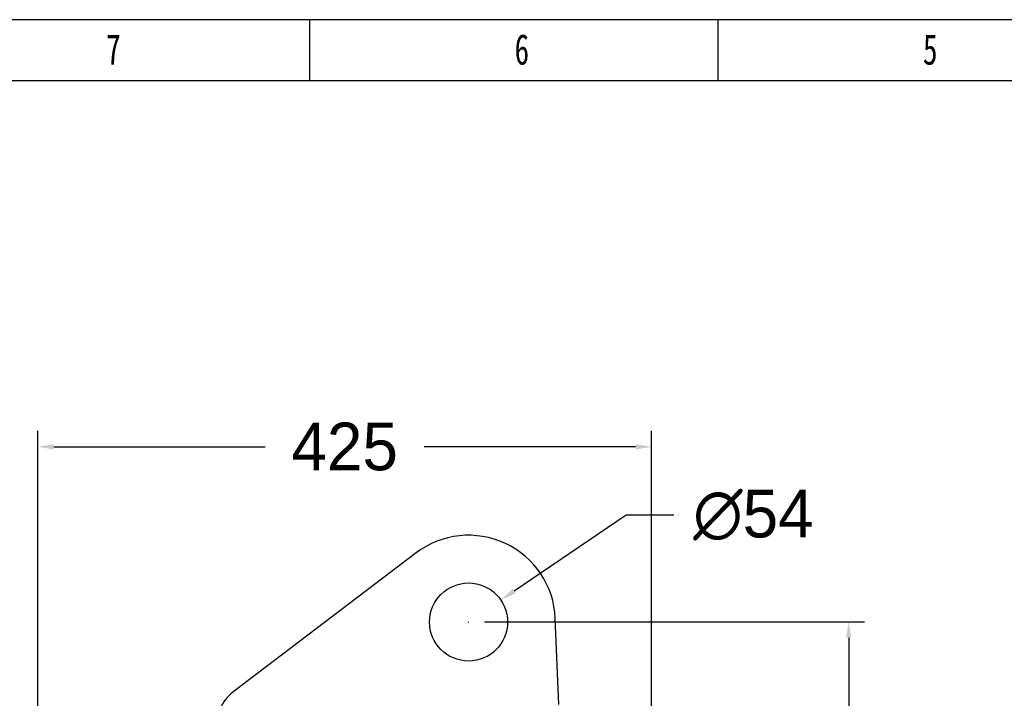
# Model space of a CAD drawing. Header units: millimetres. Extents: x 1723 to 4236, y 3692 to 5468.
# Tile 7 of 10: x 2299 to 2979, y 4999 to 5468. Entities that reach past the tile are written whole.
import ezdxf

# ---------------------------------------------------------------- set-up
doc = ezdxf.new("R2010")
doc.units = ezdxf.units.MM
doc.styles.add('样式 1', font='SimSun.ttf', dxfattribs={"width": 0.7, "height": 2.5})
doc.dimstyles.get("Standard").update_dxf_attribs({"dimtxt": 33, "dimasz": 11, "dimexe": 11, "dimexo": 11, "dimgap": 11, "dimtad": 0, "dimtih": 1, "dimtoh": 1, "dimdsep": 46, "dimtxsty": 'Standard', "dimcen": 0.09, "dimadec": 0, "dimazin": 0, "dimtfac": 1, "dimtofl": 0, "dimtmove": 0, "dimatfit": 3, "dimfxl": 0, "dimtolj": 1, "dimtzin": 0, "dimarcsym": 0})

# ---------------------------------------------------------------- blocks, each defined once
blk = doc.blocks.new('图框')
at = {"lineweight": -3}
for p, q in [((2267.32, 1603.15), (0, 1603.15)), ((700.43, 1564.98), (700.43, 1603.15)), ((955.21, 1564.98), (955.21, 1603.15)), ((2229.15, 1564.98), (38.17, 1564.98))]:
    blk.add_line(p, q, dxfattribs=at)
at = {"lineweight": -3, "attachment_point": 1, "style": '样式 1'}
for s, insert, char_height, width in [('7', (573.33, 1594.15), 19.09, 8.6432), ('{\\fSimSun|b0|i0|c134|p2;6}', (828.12, 1594.15), 19.0852, 9.306), ('{\\fSimSun|b0|i0|c134|p2;5}', (1082.91, 1594.15), 19.0852, 8.6432)]:
    blk.add_mtext(s, dxfattribs=dict(at, insert=insert, char_height=char_height, width=width))
blk = doc.blocks.new('*D2')
at = {"color": 0, "lineweight": -2}
for p, q in [((2718.01, 5125.55), (2640.55, 5072.99)), ((2751.01, 5125.55), (2718.01, 5125.55)), ((2609.02, 5051.66), (2609.2, 5051.66)), ((2609.11, 5051.57), (2609.11, 5051.75))]:
    blk.add_line(p, q, dxfattribs=at)
at = {"color": 0, "lineweight": 18}
blk.add_solid([(2639.52, 5074.51), (2641.58, 5071.48), (2631.45, 5066.82)], dxfattribs=at)
at = {"layer": 'Defpoints', "color": 0, "lineweight": 18}
for p in [(2631.45, 5066.82), (2586.77, 5036.5)]:
    blk.add_point(p, dxfattribs=at)
at = {"color": 0, "lineweight": 18, "insert": (2806.01, 5125.55), "char_height": 33, "attachment_point": 5}
blk.add_mtext('\\A1;∅54', dxfattribs=at)
blk = doc.blocks.new('*D3')
at = {"color": 0, "lineweight": -2}
for p, q in [((2620.11, 5051.75), (2882.89, 5051.75)), ((2871.89, 5040.75), (2871.89, 4713.13)), ((2871.89, 4330.51), (2871.89, 4658.13)), ((2631.61, 4319.51), (2882.89, 4319.51))]:
    blk.add_line(p, q, dxfattribs=at)
at = {"color": 0, "lineweight": 18}
for points in [[(2870.05, 5040.75), (2873.72, 5040.75), (2871.89, 5051.75)], [(2870.05, 4330.51), (2873.72, 4330.51), (2871.89, 4319.51)]]:
    blk.add_solid(points, dxfattribs=at)
at = {"layer": 'Defpoints', "color": 0, "lineweight": 18}
for p in [(2609.11, 5051.75), (2620.61, 4319.51), (2871.89, 4319.51)]:
    blk.add_point(p, dxfattribs=at)
at = {"color": 0, "lineweight": 18, "insert": (2871.89, 4685.63), "char_height": 33, "attachment_point": 5}
blk.add_mtext('\\A1;735', dxfattribs=at)
blk = doc.blocks.new('*D4')
at = {"color": 0, "lineweight": -2}
for p, q in [((2311.36, 4782.91), (2311.36, 5183.85)), ((2735.57, 4962.84), (2735.57, 5183.85)), ((2322.36, 5172.85), (2468.46, 5172.85)), ((2724.57, 5172.85), (2578.46, 5172.85))]:
    blk.add_line(p, q, dxfattribs=at)
at = {"color": 0, "lineweight": 18}
for points in [[(2322.36, 5174.68), (2322.36, 5171.01), (2311.36, 5172.85)], [(2724.57, 5174.68), (2724.57, 5171.01), (2735.57, 5172.85)]]:
    blk.add_solid(points, dxfattribs=at)
at = {"layer": 'Defpoints', "color": 0, "lineweight": 18}
for p in [(2311.36, 5172.85), (2735.57, 4951.84), (2311.36, 4771.91)]:
    blk.add_point(p, dxfattribs=at)
at = {"color": 0, "lineweight": 18, "insert": (2523.46, 5172.85), "char_height": 33, "attachment_point": 5}
blk.add_mtext('\\A1;425', dxfattribs=at)

msp = doc.modelspace()

# ---------------------------------------------------------------- linework, layer by layer
for p, q in [((2572.79, 5099.417), (2446.16, 5003.125)), ((2671.608, 4994.657), (2669.053, 5054.228))]:
    msp.add_line(p, q)
msp.add_circle((2609.108, 5051.657), 27)
for centre, radius, start, end in [((2609.108, 5051.657), 60, 2.456015, 127.250016), ((2463.108, 4980.837), 28, 127.250016, 157.26723)]:
    msp.add_arc(centre, radius, start, end)

# ---------------------------------------------------------------- block references
at = {"xscale": 1.108057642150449, "yscale": 1.108057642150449, "zscale": 1.108057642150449}
msp.add_blockref('图框', (1723.297, 3691.86), dxfattribs=at)

# ---------------------------------------------------------------- dimensions: what is measured, and where the dimension line sits
at = {"lineweight": 18}
dim = msp.add_linear_dim(base=(2311.358, 5172.846), p1=(2735.567, 4951.839), p2=(2311.358, 4771.907), text='425', dimstyle='Standard', dxfattribs=at)
dim.commit()
dim.dimension.update_dxf_attribs({"geometry": '*D4', "text_midpoint": (2523.463, 5172.846)})
dim = msp.add_diameter_dim_2p(p1=(2586.766, 5036.497), p2=(2631.45, 5066.817), dimstyle='Standard', dxfattribs=at)
dim.commit()
dim.dimension.update_dxf_attribs({"geometry": '*D2', "text_midpoint": (2806.008, 5125.552), "dimtype": 163})
dim = msp.add_linear_dim(base=(2871.887, 4319.512), p1=(2609.108, 5051.747), p2=(2620.608, 4319.512), angle=90, text='735', dimstyle='Standard', dxfattribs=at)
dim.commit()
dim.dimension.update_dxf_attribs({"geometry": '*D3', "text_midpoint": (2871.887, 4685.629)})

doc.saveas('drawing.dxf')
